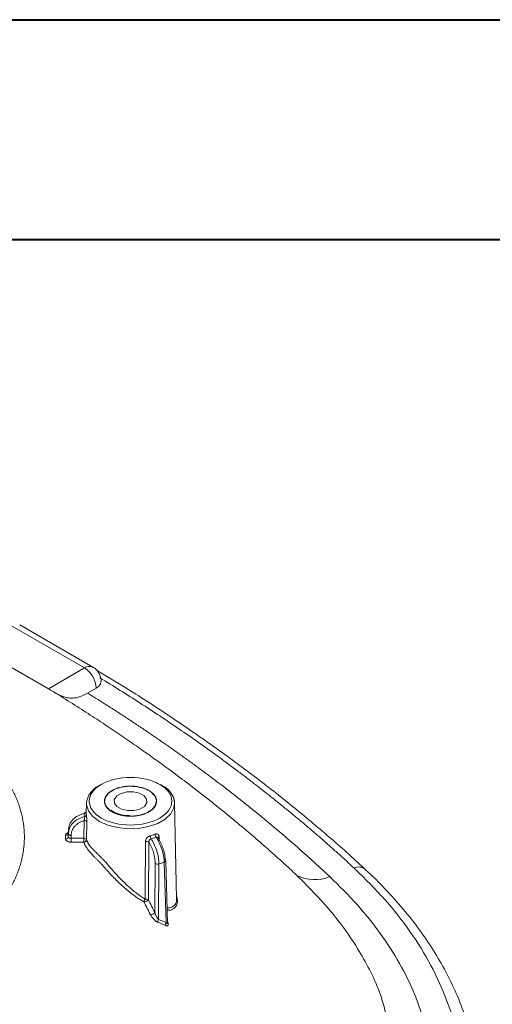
# Model space of a CAD drawing. Header units: millimetres. Extents: x 0 to 420, y 0 to 297.
# Tile 106 of 106: x 363 to 384, y 252 to 297. Entities that reach past the tile are written whole.
import ezdxf

# ---------------------------------------------------------------- set-up
doc = ezdxf.new("R2010")
doc.units = ezdxf.units.MM

msp = doc.modelspace()

# ---------------------------------------------------------------- linework, layer by layer
at = {"color": 7, "linetype": 'Continuous', "lineweight": 40}
for p, q in [((0.07884357, 297.21478016), (420.07884357, 297.21478016)), ((9.54138493, 287.21478016), (410.07884357, 287.21478016))]:
    msp.add_line(p, q, dxfattribs=at)
at = {"color": 7, "linetype": 'Continuous', "lineweight": 15}
for p, q in [((366.34381306, 267.76050441), (363.0204109, 269.67906363)), ((362.64544093, 269.64193347), (365.96884308, 267.72337425)), ((364.33031059, 266.77746957), (362.67880082, 267.73086587)), ((365.96884308, 267.72337425), (364.33031059, 266.77746957)), ((366.10742851, 266.5786683), (366.49917293, 266.80481754)), ((369.15784881, 262.52786865), (369.47053628, 262.38056356)), ((369.4958402, 262.37971297), (369.45123566, 262.41368678)), ((366.05281936, 261.57754641), (366.04356286, 261.14480955)), ((366.04715588, 261.2012693), (366.04715588, 261.14476088)), ((370.14991714, 257.2217776), (370.05680158, 261.57754641)), ((365.93345949, 259.97509013), (365.94764453, 260.78081265)), ((366.07066855, 260.72139213), (366.05633072, 259.91613494)), ((365.22695186, 260.21429895), (365.2297678, 260.34447069)), ((365.10197065, 259.94695648), (365.10197329, 260.11401671)), ((365.22695186, 260.21429895), (365.2269545, 260.04724176)), ((365.2269545, 260.04724176), (365.2297678, 260.18066319)), ((365.35474901, 260.10851308), (365.35193571, 259.97509165)), ((365.35193571, 259.97509165), (365.93345949, 259.97509013)), ((368.88957622, 259.80027452), (368.86459894, 257.17727093)), ((369.73518688, 256.11623599), (369.65265018, 258.95548752)), ((369.15648958, 256.59520494), (369.17373291, 258.83565946)), ((369.32501902, 256.28294873), (369.34445662, 258.80924983)), ((369.59019382, 258.89115358), (369.67019117, 256.13930047)), ((369.32501902, 256.28294873), (369.67019117, 256.13930047)), ((369.6456538, 256.01215869), (369.30060546, 256.15639241)), ((369.73373808, 256.1660648), (369.73821092, 256.16583006))]:
    msp.add_line(p, q, dxfattribs=at)
at = {"color": 8, "linetype": 'Continuous', "lineweight": 15}
for p, q in [((366.04715588, 261.14476088), (366.04715851, 261.05959528)), ((369.35483265, 260.03734984), (369.35877338, 259.88862162))]:
    msp.add_line(p, q, dxfattribs=at)
at = {"color": 7, "linetype": 'Continuous', "lineweight": 15, "flags": 128}
for points in [[(366.71298323, 267.11126507), (366.68932765, 266.99070605), (366.5797577, 266.85981136), (366.49920717, 266.80483731), (366.49917293, 266.80481754), (366.49917293, 266.80481754)], [(367.06440431, 262.03653544), (367.31253071, 262.19496126), (367.63330774, 262.30136771), (367.99534917, 262.34534573), (368.3632095, 262.32258269), (368.70088214, 262.23531247), (368.97531081, 262.09207671), (369.15963479, 261.90689151), (369.23581258, 261.69789096), (369.1963842, 261.48553124), (369.04520873, 261.29059545), (368.79709023, 261.13217115), (368.47630793, 261.02576166), (368.11426914, 260.9817882), (367.74640617, 261.00454668), (367.40873353, 261.0918169), (367.13430749, 261.23505722), (366.94998089, 261.42023786), (366.87380309, 261.62923841), (366.9132341, 261.8416027), (367.06440431, 262.03653544)], [(367.4266433, 261.90011993), (367.63127415, 262.02088766), (367.90038442, 262.08725464), (368.19299682, 262.08911747), (368.4645753, 262.02619483), (368.67377382, 261.908067), (368.78873988, 261.75271447), (368.79196675, 261.58378989), (368.68296973, 261.42701096), (368.47833888, 261.30624323), (368.20923652, 261.23987777), (367.91661622, 261.23801342), (367.64503774, 261.30093606), (367.43583922, 261.4190639), (367.32088105, 261.57441794), (367.31764628, 261.74334101), (367.4266433, 261.90011993)], [(365.2297678, 260.18066319), (365.23217807, 260.16690566), (365.23929562, 260.15360585), (365.25084649, 260.14127469), (365.26639078, 260.1303912), (365.28532788, 260.121369), (365.30693341, 260.11455938), (365.33037233, 260.11021933), (365.35474901, 260.10851308)], [(365.35193571, 259.97509165), (365.35193571, 259.95383545), (365.35193307, 259.93073175), (365.35193571, 259.90665203), (365.35193307, 259.88250271), (365.35193307, 259.85918565), (365.35193307, 259.83757834), (365.35193307, 259.81849595), (365.35193307, 259.80265625)], [(365.93345949, 259.97509013), (365.93345949, 259.95383393), (365.93345685, 259.93073023), (365.93345949, 259.90665051), (365.93346212, 259.88250423), (365.93345949, 259.85918869), (365.93346212, 259.83757986), (365.93346212, 259.81849747), (365.93346212, 259.80265777)]]:
    msp.add_lwpolyline(points, dxfattribs=at)
at = {"color": 8, "linetype": 'Continuous', "lineweight": 15, "flags": 128}
msp.add_lwpolyline([(370.05680158, 261.57754641), (370.02415358, 261.35494035), (369.88056453, 261.08892196), (369.63086026, 260.85047043), (369.28956562, 260.65344522), (368.87651597, 260.50929706), (368.4157034, 260.42640183), (367.93392277, 260.40957704), (367.45916486, 260.45980505), (367.01902533, 260.57416008), (366.63907939, 260.74599829), (366.341412, 260.96533793), (366.14332182, 261.21942508), (366.05631755, 261.49349546), (366.05281936, 261.57754641)], dxfattribs=at)
at = {"color": 8, "linetype": 'Continuous', "lineweight": 15}
for centre, radius, start, end in [((366.18860078, 267.41651991), 0.3774295, 65.787723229, 125.608833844), ((365.94281234, 261.21419105), 0.10664268, 277.397474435, 342.205515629), ((369.57694696, 258.96649759), 0.07649966, 279.971730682, 351.725072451), ((378.41064497, 258.18497879), 0.48822292, 51.432901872, 114.775952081)]:
    msp.add_arc(centre, radius, start, end, dxfattribs=at)
at = {"color": 7, "linetype": 'Continuous', "lineweight": 15}
for centre, radius, start, end in [((365.34775121, 266.75241445), 1.15261357, 2.605826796, 57.394255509), ((367.0622059, 261.45203817), 1.01715953, 116.563675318, 172.912157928), ((369.29446973, 261.54821362), 0.76289597, 2.203523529, 38.149496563), ((365.96231656, 260.65412507), 0.12753435, 31.832829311, 96.606148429), ((365.93449916, 261.0706564), 0.11320105, 281.228945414, 354.392557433), ((365.11214143, 260.06230607), 0.11579712, 264.961060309, 352.525076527), ((365.1121485, 260.22935521), 0.11578646, 264.958394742, 352.528403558), ((368.78070008, 259.65720268), 0.17978756, 52.72925305, 103.436818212), ((369.25862598, 260.09926609), 0.30636252, 181.490525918, 209.628149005), ((369.41758625, 260.17449659), 0.25299064, 182.801068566, 217.008308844), ((369.38100968, 259.97011414), 0.07215176, 111.272576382, 166.859983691), ((369.60336409, 258.95261805), 0.04936955, 3.332028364, 48.710018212), ((369.28415542, 258.98445805), 0.18529477, 233.421117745, 288.991862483), ((376.42406178, 259.86536433), 1.77255376, 242.793184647, 292.786788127), ((368.93849241, 256.77941546), 0.28540547, 274.587728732, 319.801742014), ((369.46274896, 256.19074677), 0.16574299, 146.200058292, 191.962701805), ((369.80679232, 256.04699887), 0.16486194, 145.953045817, 192.200271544)]:
    msp.add_arc(centre, radius, start, end, dxfattribs=at)
for points, knots in [([(366.71708135, 267.11104648), (366.71760921, 267.11950717), (366.72269709, 267.2010579), (366.68600931, 267.36434615), (366.57164539, 267.57385669), (366.44478586, 267.71532479), (366.35238787, 267.75105665), (366.34105112, 267.75544076)], [0, 0, 0, 0, 0.0324970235, 0.3132319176, 0.6209483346, 0.9534923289, 1, 1, 1, 1]), ([(378.71019759, 258.56275573), (378.59970671, 258.66806441), (377.9823582, 259.25645836), (376.78338284, 260.30006613), (375.11170921, 261.69069451), (373.36073902, 263.04767054), (371.54139581, 264.37331269), (369.64959848, 265.66351796), (367.9664549, 266.75342803), (366.88808009, 267.39804622), (366.48716042, 267.63770327)], [0, 0, 0, 0, 0.0320127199, 0.1788654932, 0.3257226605, 0.4725793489, 0.6194312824, 0.7662744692, 0.9131051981, 1, 1, 1, 1]), ([(378.2060462, 258.62825998), (378.08658008, 258.73879693), (377.8476845, 258.95983693), (377.48416542, 259.28945491), (377.11693594, 259.61757772), (376.74561998, 259.94407052), (376.37031828, 260.26896941), (375.99100385, 260.59226473), (375.60768393, 260.91395906), (375.22035658, 261.2340517), (374.82902233, 261.55254285), (374.43368104, 261.86943244), (374.03433273, 262.18472049), (373.6309775, 262.49840696), (373.22361496, 262.81049201), (372.67523498, 263.22438546), (371.98024903, 263.73737479), (371.13124849, 264.34579802), (370.26739422, 264.94690515), (369.38877965, 265.54074559), (368.49506015, 266.12713151), (367.58752194, 266.70676464), (366.97028739, 267.08681102), (366.66158882, 267.27688426)], [0, 0, 0, 0, 0.03573752, 0.0714640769, 0.1071815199, 0.1428916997, 0.1785964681, 0.2142976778, 0.2499971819, 0.2856968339, 0.3213984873, 0.3571039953, 0.3928152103, 0.4285339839, 0.4642621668, 0.5000016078, 0.5714652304, 0.6428923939, 0.7142979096, 0.7856966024, 0.8571033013, 0.9285328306, 1, 1, 1, 1]), ([(375.61364187, 258.28892087), (375.49642243, 258.39822484), (375.22575727, 258.65061282), (374.76058555, 259.07460788), (374.1837743, 259.58876617), (373.49674317, 260.1843832), (372.4923625, 261.02826683), (371.19594648, 262.06788983), (369.93016649, 263.02237372), (368.97079781, 263.71678103), (368.31426102, 264.18116557), (367.62232005, 264.65882421), (366.89264748, 265.15003929), (366.12211438, 265.65513865), (365.30831399, 266.17558484), (364.74368681, 266.52377139), (364.45532656, 266.70159343)], [0, 0, 0, 0, 0.0363314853, 0.0838910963, 0.1418426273, 0.2094576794, 0.2861306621, 0.4312142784, 0.5714388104, 0.62577811, 0.6822222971, 0.7408530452, 0.8017796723, 0.8651424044, 0.9311269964, 1, 1, 1, 1]), ([(364.45532692, 266.70159369), (364.4925577, 266.67906991), (364.53056651, 266.65625657), (364.60829433, 266.61070166), (364.6484503, 266.58773255), (364.7670793, 266.52280096), (364.84590174, 266.48377603), (364.99577979, 266.42174922), (365.06859408, 266.39789577), (365.20843095, 266.36536825), (365.27535408, 266.35649894), (365.40716882, 266.35137474), (365.47237233, 266.35523887), (365.60022925, 266.37388531), (365.66317271, 266.38859451), (365.85200647, 266.44680454), (365.97906805, 266.50456587), (366.10742735, 266.57866484)], [0, 0, 0, 0, 0.0625, 0.0625, 0.125, 0.125, 0.25, 0.25, 0.375, 0.375, 0.5, 0.5, 0.625, 0.625, 0.75, 0.75, 1, 1, 1, 1]), ([(366.10742735, 266.57866484), (366.26557393, 266.48033447), (366.58192398, 266.28363838), (367.05148237, 265.98584338), (367.51749898, 265.68597686), (367.97961211, 265.38384405), (368.43791872, 265.07949718), (368.89239282, 264.77292226), (369.34304137, 264.46412303), (369.7898625, 264.15309851), (370.23285671, 263.83984896), (370.67202385, 263.5243743), (371.107364, 263.20667465), (371.53887694, 262.88674959), (372.08663865, 262.47415584), (372.7454839, 261.96654576), (373.50863125, 261.36098548), (374.25770949, 260.74864823), (374.99281661, 260.12956994), (375.71357984, 259.50361788), (376.42139504, 258.87128858), (376.88071187, 258.44465969), (377.11057826, 258.23115207)], [0, 0, 0, 0, 0.0383122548, 0.0766382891, 0.1149804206, 0.1533409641, 0.1917222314, 0.23012653, 0.2685561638, 0.3070134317, 0.345500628, 0.3840200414, 0.422573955, 0.4611646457, 0.499794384, 0.5710025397, 0.6422705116, 0.7136124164, 0.7850423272, 0.8565742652, 0.9282221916, 1, 1, 1, 1]), ([(361.27534144, 263.98982888), (361.32047461, 263.94736828), (361.40975173, 263.86337773), (361.53687252, 263.73686205), (361.65744163, 263.61172307), (361.7714422, 263.48776015), (361.87931849, 263.36494216), (361.98138554, 263.24319578), (362.07798404, 263.12246082), (362.16943403, 263.00267589), (362.25605692, 262.88379869), (362.33805338, 262.76578291), (362.41556968, 262.64859458), (362.48875296, 262.53220929), (362.55774541, 262.41660278), (362.62268717, 262.30175145), (362.68371574, 262.18763228), (362.74096568, 262.07422274), (362.79456998, 261.96150224), (362.8446519, 261.84945344), (362.89129713, 261.73805875), (362.93459163, 261.62730485), (362.97461895, 261.51717906), (363.0114616, 261.40766904), (363.04520067, 261.29876277), (363.07591612, 261.19044855), (363.10368609, 261.08271495), (363.12858933, 260.97555161), (363.15069526, 260.86894949), (363.17004707, 260.76290003), (363.18669071, 260.65739659), (363.20067079, 260.5524328), (363.2120318, 260.44800246), (363.22081775, 260.34409955), (363.22707235, 260.24071829), (363.23083887, 260.13785274), (363.23263231, 259.99893615), (363.22854115, 259.82299461), (363.21303314, 259.60915374), (363.18655211, 259.39302985), (363.14869752, 259.17457091), (363.09908999, 258.95370866), (363.03719318, 258.73036057), (362.96228844, 258.50443775), (362.87366235, 258.27583567), (362.7705763, 258.04443254), (362.65219733, 257.81006708), (362.51733742, 257.57258045), (362.36478975, 257.33177149), (362.19324235, 257.08740569), (362.00129675, 256.83903002), (361.78581857, 256.58641868), (361.54535086, 256.32851327), (361.36664467, 256.15817123), (361.27534368, 256.07114348)], [0, 0, 0, 0, 0.0179165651, 0.0354404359, 0.0525980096, 0.0694146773, 0.0859147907, 0.1021216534, 0.118057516, 0.1337435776, 0.1491994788, 0.164439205, 0.1794736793, 0.1943134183, 0.2089685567, 0.2234488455, 0.2377636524, 0.2519219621, 0.2659323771, 0.279802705, 0.2935394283, 0.3071486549, 0.3206362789, 0.3340079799, 0.3472692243, 0.3604252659, 0.3734811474, 0.3864417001, 0.3993113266, 0.4120938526, 0.4247929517, 0.4374121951, 0.4499550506, 0.4624248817, 0.4748249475, 0.4871584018, 0.4994282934, 0.524787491, 0.5504336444, 0.5763949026, 0.6027013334, 0.6293850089, 0.6564831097, 0.6840394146, 0.71210173, 0.7407217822, 0.769959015, 0.7998879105, 0.830591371, 0.8621593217, 0.894700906, 0.9283852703, 0.9634120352, 1, 1, 1, 1]), ([(366.72745313, 260.89730128), (366.37542677, 261.10052177), (366.17764486, 261.37616959), (366.17764486, 261.95096394), (366.37542677, 262.22661176), (367.07947949, 262.63305274), (367.55696725, 262.7472298), (368.55264815, 262.7472298), (369.03013592, 262.63305274), (369.38216228, 262.42983225)], [0, 0, 0, 0, 0.25, 0.25, 0.5, 0.5, 0.75, 0.75, 1, 1, 1, 1]), ([(369.38216228, 262.42983225), (370.11474919, 262.00691882), (370.11474919, 261.3202147), (368.64957536, 260.47438785), (367.46004004, 260.47438785), (366.72745313, 260.89730128)], [0, 0, 0, 0, 0.5, 0.5, 1, 1, 1, 1]), ([(367.2151184, 261.17882445), (367.19773587, 261.18921954), (367.16310505, 261.20992946), (367.11565932, 261.2432018), (367.07188644, 261.27788538), (367.03208022, 261.31414535), (366.99616495, 261.35194168), (366.9406258, 261.42017032), (366.88335651, 261.52351109), (366.85928325, 261.66350891), (366.8833567, 261.80359578), (366.95567997, 261.93421805), (367.06648739, 262.05128629), (367.21020037, 262.15107623), (367.38310858, 262.23408257), (367.58581223, 262.2980397), (367.81215326, 262.33981807), (368.05472938, 262.35373214), (368.29732841, 262.33982886), (368.5001335, 262.30244429), (368.66081633, 262.2552095), (368.78523096, 262.20709597), (368.85797294, 262.16795961), (368.89449701, 262.14830908)], [0, 0, 0, 0, 0.0201451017, 0.0401346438, 0.0600479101, 0.0799650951, 0.0999663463, 0.120130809, 0.1850761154, 0.250093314, 0.3150386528, 0.3800558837, 0.4400067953, 0.500028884, 0.5599798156, 0.620001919, 0.6849472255, 0.749964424, 0.8149097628, 0.8799269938, 0.9200427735, 0.9598531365, 1, 1, 1, 1]), ([(368.89449701, 262.14830908), (368.91187953, 262.13791398), (368.94651036, 262.11720406), (368.99395609, 262.08393172), (369.03772897, 262.04924814), (369.07753519, 262.01298817), (369.11345045, 261.97519184), (369.1689896, 261.9069632), (369.22625889, 261.80362243), (369.25033216, 261.66362461), (369.2262587, 261.52353775), (369.15393544, 261.39291547), (369.04312801, 261.27584724), (368.89941504, 261.17605729), (368.72650683, 261.09305095), (368.52380318, 261.02909382), (368.29746215, 260.98731545), (368.05488603, 260.97340138), (367.812287, 260.98730466), (367.6094819, 261.02468923), (367.44879908, 261.07192402), (367.32438445, 261.12003755), (367.25164246, 261.15917391), (367.2151184, 261.17882445)], [0, 0, 0, 0, 0.0201451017, 0.0401346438, 0.0600479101, 0.0799650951, 0.0999663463, 0.120130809, 0.1850761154, 0.250093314, 0.3150386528, 0.3800558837, 0.4400067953, 0.500028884, 0.5599798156, 0.620001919, 0.6849472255, 0.749964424, 0.8149097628, 0.8799269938, 0.9200427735, 0.9598531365, 1, 1, 1, 1]), ([(369.87572028, 262.05414447), (369.8617812, 262.07794093), (369.78612324, 262.20710235), (369.62625478, 262.30216472), (369.4958402, 262.37971297)], [0, 0, 0, 0, 0.1842381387, 1, 1, 1, 1]), ([(370.05679894, 261.57763917), (370.04567856, 261.6783357), (370.02721234, 261.84554973), (369.91883331, 261.99478063), (369.87572028, 262.05414447)], [0, 0, 0, 0, 0.602201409, 1, 1, 1, 1]), ([(366.04473507, 261.18307748), (366.04235042, 261.17948498), (366.037682, 261.17245195), (366.01869585, 261.1553158), (365.99314673, 261.13998177), (365.97254969, 261.13403248), (365.96255135, 261.13114454)], [0, 0, 0, 0, 0.268608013, 0.5258522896, 0.7698364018, 1, 1, 1, 1]), ([(368.0548052, 261.000967), (367.94435688, 261.00619834), (367.79000252, 261.01350927), (367.58069511, 261.05954671), (367.42172088, 261.11108594), (367.27193211, 261.18200402), (367.20183056, 261.23664675), (367.17071447, 261.26090112)], [0, 0, 0, 0, 0.3138638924, 0.4386328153, 0.6400385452, 0.8402232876, 1, 1, 1, 1]), ([(365.22977058, 260.34447194), (365.23164536, 260.43133806), (365.25033299, 260.51568373), (365.3210807, 260.67924037), (365.3718124, 260.75501105), (365.56728466, 260.96051862), (365.75175465, 261.06138627), (365.95654447, 261.10843678)], [0, 0, 0, 0, 0.25, 0.25, 0.5, 0.5, 1, 1, 1, 1]), ([(365.95654446, 260.95962498), (365.75175569, 260.91163705), (365.56728427, 260.80875182), (365.37181262, 260.59918829), (365.32108061, 260.52192888), (365.25033308, 260.35518172), (365.23164536, 260.26920132), (365.22977058, 260.18066463)], [0, 0, 0, 0, 0.5, 0.5, 0.75, 0.75, 1, 1, 1, 1]), ([(365.94764698, 260.78081063), (365.9266167, 260.77446002), (365.88461775, 260.7617774), (365.82408167, 260.73771211), (365.76566846, 260.71003138), (365.69154276, 260.66825746), (365.6063787, 260.60778652), (365.51940495, 260.5232519), (365.44875323, 260.42887889), (365.39700462, 260.32661661), (365.3628854, 260.21904956), (365.35746376, 260.14537226), (365.35475154, 260.10851466)], [0, 0, 0, 0, 0.06265553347, 0.1251275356, 0.18779111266, 0.25101796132, 0.37611199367, 0.50080855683, 0.6255046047, 0.75045934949, 0.87516548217, 1, 1, 1, 1]), ([(365.94764698, 260.78081064), (365.94998526, 260.7879955), (365.95461816, 260.80223106), (365.95919239, 260.82617279), (365.96211085, 260.85083533), (365.96364579, 260.88344136), (365.96150589, 260.92521854), (365.95824572, 260.94782711), (365.95654446, 260.95962498)], [0, 0, 0, 0, 0.1298327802, 0.2572411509, 0.3814946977, 0.501695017, 0.7399685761, 1, 1, 1, 1]), ([(365.95654447, 261.10843678), (365.95725585, 261.11235004), (365.95867041, 261.1201315), (365.96048904, 261.127424), (365.96196561, 261.13121453), (365.96291826, 261.13144283), (365.96312904, 261.12888829), (365.96271476, 261.12501614), (365.9621319, 261.12189944), (365.96183774, 261.1203265)], [0, 0, 0, 0, 0.1703694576, 0.3387766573, 0.5024879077, 0.6591722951, 0.8071799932, 0.9026875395, 1, 1, 1, 1]), ([(366.04715737, 261.05959423), (366.04783818, 261.05324471), (366.04920068, 261.04053749), (366.05173039, 261.01690871), (366.05495711, 260.98635368), (366.05893929, 260.94780016), (366.06320436, 260.90170641), (366.06686319, 260.85430082), (366.06946112, 260.80755681), (366.07096858, 260.76215966), (366.07076836, 260.73501239), (366.07066788, 260.72138848)], [0, 0, 0, 0, 0.0828008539, 0.1657082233, 0.2504849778, 0.3752828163, 0.4995795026, 0.6224133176, 0.7486337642, 0.8738514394, 1, 1, 1, 1]), ([(365.35193414, 259.80265508), (365.34101481, 259.80289235), (365.3192279, 259.80336575), (365.28700993, 259.80726573), (365.25077836, 259.81442309), (365.21202016, 259.82626678), (365.17411518, 259.84423902), (365.14290861, 259.86612845), (365.11998661, 259.89130906), (365.10476344, 259.91857342), (365.10289957, 259.9375256), (365.10197222, 259.94695503)], [0, 0, 0, 0, 0.0835053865, 0.1666149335, 0.2507876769, 0.3760711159, 0.4998927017, 0.6238743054, 0.7492165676, 0.8752256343, 1, 1, 1, 1]), ([(365.22695318, 260.04724131), (365.22741588, 260.04241128), (365.22834119, 260.03275232), (365.23576777, 260.01892993), (365.24731526, 260.00625336), (365.26297694, 259.9952138), (365.28203398, 259.98621067), (365.30378559, 259.97966408), (365.32738831, 259.97557364), (365.34375157, 259.97525211), (365.35193414, 259.97509133)], [0, 0, 0, 0, 0.1250334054, 0.2500381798, 0.3750238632, 0.5, 0.6249761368, 0.7499618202, 0.8749665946, 1, 1, 1, 1]), ([(365.93345907, 259.97509133), (365.96008465, 259.97477214), (365.99018469, 259.96899618), (366.03648693, 259.94678062), (366.05145526, 259.93093304), (366.05633175, 259.91613773)], [0, 0, 0, 0, 0.5, 0.5, 1, 1, 1, 1]), ([(366.05633175, 259.91613773), (366.05579607, 259.90980931), (366.0547149, 259.8970366), (366.04764904, 259.87771377), (366.03628659, 259.8585999), (366.01729453, 259.83748931), (365.98392442, 259.81388815), (365.95209244, 259.80680268), (365.93345907, 259.80265508)], [0, 0, 0, 0, 0.11909076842, 0.24036203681, 0.36696940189, 0.50131335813, 0.70808562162, 1, 1, 1, 1]), ([(366.01413745, 259.62574994), (366.00580183, 259.64024631), (365.98914688, 259.66921072), (365.96774826, 259.71328263), (365.94877982, 259.75772415), (365.93856935, 259.78766826), (365.93345907, 259.80265508)], [0, 0, 0, 0, 0.2502435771, 0.49999820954, 0.749752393, 1, 1, 1, 1]), ([(366.05633175, 259.91613773), (366.06330683, 259.89614184), (366.07580409, 259.8603152), (366.09733492, 259.81347648), (366.11512936, 259.77929133), (366.12754463, 259.75748653), (366.151707, 259.71696689), (366.1915149, 259.65782643), (366.25948316, 259.57206193), (366.33455008, 259.48734122), (366.42182117, 259.39649737), (366.51492656, 259.30393613), (366.58284133, 259.23749714), (366.61598754, 259.20507119)], [0, 0, 0, 0, 0.08586327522, 0.15384128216, 0.20393201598, 0.23613399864, 0.25044627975, 0.38431614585, 0.4989774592, 0.6290456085, 0.74910207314, 0.87754774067, 1, 1, 1, 1]), ([(368.73892367, 259.83206626), (368.73931353, 259.84097988), (368.74008806, 259.85868864), (368.74551358, 259.88570524), (368.75546814, 259.91711917), (368.77220846, 259.95235586), (368.79828035, 259.9898491), (368.83065838, 260.02390913), (368.8685651, 260.05302452), (368.90973558, 260.07698709), (368.93823151, 260.08655218), (368.95236547, 260.09129646)], [0, 0, 0, 0, 0.08440537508, 0.16768878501, 0.25094635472, 0.37683107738, 0.50000135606, 0.62458296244, 0.74970327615, 0.87585290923, 1, 1, 1, 1]), ([(368.99231836, 259.94780997), (368.98578472, 259.94590163), (368.97279269, 259.94210694), (368.95416376, 259.93259053), (368.93724733, 259.92094441), (368.92268527, 259.90755941), (368.90428776, 259.88512619), (368.88755206, 259.84846709), (368.8888903, 259.81661705), (368.88957701, 259.80027355)], [0, 0, 0, 0, 0.1059824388, 0.2107442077, 0.3125847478, 0.4100540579, 0.5021258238, 0.7445212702, 1, 1, 1, 1]), ([(369.1737303, 258.83565967), (369.17363082, 258.85444962), (369.1734324, 258.89192815), (369.16990246, 258.95091812), (369.1639923, 259.01159043), (369.1527232, 259.09448735), (369.13257446, 259.20102473), (369.09904501, 259.32999305), (369.05708243, 259.45765624), (369.00730771, 259.58058962), (368.9515116, 259.69738455), (368.91019344, 259.76602444), (368.889577, 259.80027355)], [0, 0, 0, 0, 0.0625697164, 0.1248018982, 0.1870634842, 0.2497208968, 0.3744280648, 0.4993724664, 0.6238215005, 0.7491638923, 0.8748408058, 1, 1, 1, 1]), ([(369.34445747, 258.80925095), (369.34477313, 258.89830728), (369.33665551, 258.99322181), (369.30367479, 259.19454134), (369.27942556, 259.29679162), (369.18473189, 259.60306686), (369.0940096, 259.79767205), (368.99231836, 259.94780997)], [0, 0, 0, 0, 0.25, 0.25, 0.5, 0.5, 1, 1, 1, 1]), ([(369.16490027, 260.16213371), (369.17362325, 260.16518696), (369.19108043, 260.17129739), (369.21664271, 260.17575756), (369.24498389, 260.17676701), (369.27471835, 260.17192647), (369.30277195, 260.15814789), (369.3252174, 260.13684375), (369.34133816, 260.10881641), (369.35205198, 260.0756392), (369.35390275, 260.05014231), (369.35483156, 260.03734665)], [0, 0, 0, 0, 0.0828008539, 0.1657082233, 0.2504849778, 0.3752828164, 0.4995795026, 0.6224133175, 0.7486337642, 0.8738514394, 1, 1, 1, 1]), ([(369.21556028, 260.0222159), (369.31865833, 259.87254827), (369.41240676, 259.67894988), (369.51318504, 259.37470323), (369.53966766, 259.27319707), (369.57743456, 259.07347285), (369.58800462, 258.97937566), (369.59019506, 258.8911546)], [0, 0, 0, 0, 0.5, 0.5, 0.75, 0.75, 1, 1, 1, 1]), ([(369.32719913, 259.94613178), (369.32558362, 259.95403383), (369.32238277, 259.96969037), (369.31452614, 259.99042404), (369.30695562, 260.00133374), (369.3032178, 260.00672022)], [0, 0, 0, 0, 0.34032619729, 0.6742976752, 1, 1, 1, 1]), ([(369.32719913, 259.94613178), (369.3378304, 259.92938329), (369.35906181, 259.89593538), (369.38976993, 259.84204537), (369.41948274, 259.78566734), (369.45730952, 259.70759843), (369.5009974, 259.60565581), (369.54603018, 259.47918476), (369.58308185, 259.35121535), (369.61082625, 259.22495145), (369.62985296, 259.10229353), (369.63391114, 259.02725291), (369.63594127, 258.9897133)], [0, 0, 0, 0, 0.0626555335, 0.1251275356, 0.1877911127, 0.2510179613, 0.3761119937, 0.5008085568, 0.6255046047, 0.7504593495, 0.8751654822, 1, 1, 1, 1]), ([(366.93665974, 258.57752153), (366.91909256, 258.59824846), (366.88438457, 258.63919923), (366.8314077, 258.69886526), (366.77890017, 258.75636029), (366.72692625, 258.8117589), (366.67569018, 258.8652241), (366.62533797, 258.91689894), (366.57601019, 258.96693396), (366.52782903, 259.01547964), (366.4809041, 259.06268723), (366.43532738, 259.10870984), (366.36379439, 259.18162036), (366.27081615, 259.2791271), (366.16744685, 259.39762987), (366.09539156, 259.49349053), (366.05191757, 259.55946863), (366.03029551, 259.59743861), (366.01953091, 259.61629979), (366.01413745, 259.62574994)], [0, 0, 0, 0, 0.0496074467, 0.0980108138, 0.1453484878, 0.1917557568, 0.2373645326, 0.2823030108, 0.3266953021, 0.3706610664, 0.4143151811, 0.4577674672, 0.5011224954, 0.6252841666, 0.7508478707, 0.8751061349, 0.9374100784, 0.9686401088, 1, 1, 1, 1]), ([(366.61598754, 259.20507119), (366.633423, 259.18794956), (366.66811997, 259.15387714), (366.72095452, 259.10144815), (366.77371447, 259.04835171), (366.82629715, 258.99441058), (366.88323346, 258.93461639), (366.94434373, 258.86834367), (367.00892885, 258.79555094), (367.07147964, 258.72125302), (367.18544043, 258.58143501), (367.37432099, 258.36439409), (367.63414155, 258.09152751), (367.86987802, 257.86686496), (368.04844836, 257.70937193), (368.20449862, 257.57844851), (368.37053187, 257.44828283), (368.55090787, 257.31740154), (368.66348999, 257.24405666), (368.71643415, 257.20956466)], [0, 0, 0, 0, 0.0251993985, 0.0501473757, 0.0749012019, 0.0995194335, 0.1240615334, 0.1552734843, 0.1867719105, 0.2181024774, 0.2493859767, 0.3625068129, 0.4999821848, 0.6251423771, 0.695679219, 0.7496041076, 0.8424322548, 0.9259003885, 1, 1, 1, 1]), ([(368.66917327, 257.07573225), (368.63983139, 257.09324191), (368.58114893, 257.12826046), (368.49260357, 257.18440862), (368.40374221, 257.24313921), (368.3145304, 257.30468714), (368.18107544, 257.40046164), (368.00407191, 257.53592866), (367.78338192, 257.71981197), (367.56549878, 257.91613921), (367.35031709, 258.12540199), (367.17539203, 258.30822895), (367.05262379, 258.4443736), (366.98446217, 258.52149854), (366.95090112, 258.56083107), (366.93665974, 258.57752153)], [0, 0, 0, 0, 0.0500562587, 0.100110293, 0.1502124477, 0.2004116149, 0.2507550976, 0.3753910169, 0.499024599, 0.6253273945, 0.7492554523, 0.8745070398, 0.9371758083, 0.9733410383, 1, 1, 1, 1]), ([(383.65578782, 250.39850251), (383.646107, 250.45584891), (383.57349635, 250.88597404), (383.33470946, 251.68586475), (382.94456281, 252.75724807), (382.46019714, 253.78279992), (381.90822591, 254.75757411), (381.27010627, 255.71315809), (380.55094375, 256.64782447), (379.74371956, 257.55529051), (379.12794111, 258.19412635), (378.75992728, 258.52065059), (378.71177282, 258.56337615)], [0, 0, 0, 0, 0.0195725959, 0.1468037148, 0.2761049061, 0.393269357, 0.5106963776, 0.6283480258, 0.7461837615, 0.8641578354, 0.9822251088, 1, 1, 1, 1]), ([(368.66917327, 257.07573225), (368.66862792, 257.08198745), (368.66761089, 257.09365263), (368.66982817, 257.11194176), (368.67320373, 257.12811254), (368.67813585, 257.14450468), (368.68491871, 257.16127122), (368.69421204, 257.17846774), (368.70437065, 257.19481633), (368.71230001, 257.20451044), (368.71643415, 257.20956466)], [0, 0, 0, 0, 0.1566377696, 0.2921099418, 0.4062350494, 0.4999804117, 0.6340283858, 0.7563204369, 0.8729525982, 1, 1, 1, 1]), ([(368.86459886, 257.17727066), (368.86297999, 257.17472344), (368.85913104, 257.1686673), (368.84892688, 257.15706266), (368.83117021, 257.1408724), (368.80660948, 257.12345348), (368.76691861, 257.10111977), (368.71403424, 257.07897584), (368.68351892, 257.07676948), (368.66917327, 257.07573225)], [0, 0, 0, 0, 0.0608367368, 0.144642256, 0.2514483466, 0.3949436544, 0.5024763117, 0.7661076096, 1, 1, 1, 1]), ([(368.71643415, 257.20956466), (368.74144603, 257.21412067), (368.77265961, 257.21423596), (368.82834762, 257.20209819), (368.85139671, 257.19015581), (368.86459886, 257.17727066)], [0, 0, 0, 0, 0.5, 0.5, 1, 1, 1, 1]), ([(368.86459886, 257.17727066), (368.91311361, 257.0811406), (369.01074273, 256.88769236), (369.10770945, 256.69310125), (369.15649058, 256.59520813)], [0, 0, 0, 0, 0.49692913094, 1, 1, 1, 1]), ([(369.71482732, 256.81660704), (369.71612995, 256.81638238), (369.80173409, 256.80161856), (369.94148645, 256.83717184), (370.09382957, 256.95009933), (370.16061923, 257.09536571), (370.1442915, 257.21231257), (370.14125596, 257.23405457)], [0, 0, 0, 0, 0.00464664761, 0.30535946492, 0.62677523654, 0.93061250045, 1, 1, 1, 1]), ([(370.1466929, 257.37276908), (370.1650784, 257.29210744), (370.20923328, 257.09838919), (370.1456188, 256.87944319), (369.97914623, 256.74071033), (369.82321662, 256.69174343), (369.72152067, 256.70551016), (369.71804365, 256.70598084)], [0, 0, 0, 0, 0.18971782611, 0.45562927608, 0.72273975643, 0.99052038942, 1, 1, 1, 1]), ([(368.96132091, 256.49492066), (368.9124955, 256.59260492), (368.81544362, 256.78677513), (368.71772904, 256.97981031), (368.66917327, 257.07573225)], [0, 0, 0, 0, 0.5030857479, 1, 1, 1, 1]), ([(369.30060907, 256.15639508), (369.29079977, 256.16076346), (369.27121264, 256.16948619), (369.24088417, 256.18696537), (369.21010146, 256.20756033), (369.17879113, 256.2315641), (369.14698386, 256.25888141), (369.11052706, 256.29337539), (369.0707227, 256.33537032), (369.02907116, 256.38640146), (368.9911096, 256.43977781), (368.971034, 256.47694044), (368.96132091, 256.49492066)], [0, 0, 0, 0, 0.0812261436, 0.1621917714, 0.2437806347, 0.3268490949, 0.4122012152, 0.500570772, 0.6267294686, 0.7494066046, 0.8787565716, 1, 1, 1, 1]), ([(369.15649058, 256.59520813), (369.15954144, 256.58623491), (369.16614431, 256.56681452), (369.17824472, 256.5362513), (369.19298229, 256.50223404), (369.21161294, 256.46273456), (369.23523649, 256.41728479), (369.25856026, 256.37724755), (369.28158751, 256.34037475), (369.3022668, 256.31051159), (369.31786202, 256.29161888), (369.3250182, 256.28294957)], [0, 0, 0, 0, 0.07161733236, 0.1549985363, 0.25037931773, 0.35833557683, 0.49996800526, 0.66647434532, 0.75018121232, 0.885365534, 1, 1, 1, 1]), ([(369.73821253, 256.16583239), (369.74343332, 256.15533042), (369.75359254, 256.13489453), (369.76445641, 256.10548318), (369.77255317, 256.07339043), (369.77425285, 256.04053378), (369.76390905, 256.01367761), (369.74343397, 255.99790803), (369.71539473, 255.99380061), (369.68225579, 255.99828815), (369.65810675, 256.00743787), (369.64565319, 256.01215634)], [0, 0, 0, 0, 0.0874099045, 0.1700919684, 0.2500803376, 0.3751667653, 0.4993531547, 0.6203496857, 0.749419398, 0.8707766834, 1, 1, 1, 1]), ([(369.67019144, 256.13930133), (369.6750399, 256.13383903), (369.68414147, 256.12358516), (369.69304888, 256.11560922), (369.69721126, 256.11188212)], [0, 0, 0, 0, 0.5327060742, 1, 1, 1, 1]), ([(369.72194487, 256.09840241), (369.72464272, 256.09866231), (369.7297332, 256.09915272), (369.73457379, 256.10701328), (369.7348548, 256.11663084), (369.73499459, 256.12141474)], [0, 0, 0, 0, 0.3617160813, 0.6825095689, 1, 1, 1, 1])]:
    msp.add_open_spline(points, degree=3, knots=knots, dxfattribs=at)
for points in [[(364.33030997, 266.77746851), (364.36856726, 266.7541623), (364.41029843, 266.72883489), (364.4553266, 266.70159341)], [(365.95654436, 260.95962526), (365.95147985, 261.00868991), (365.95147907, 261.05868698), (365.95654436, 261.10843705)], [(365.22977058, 260.34447194), (365.22979437, 260.29098259), (365.22979437, 260.23636968), (365.22977058, 260.18066463)], [(365.93345907, 259.80265508), (365.73961396, 259.80250268), (365.54577216, 259.80250269), (365.35193414, 259.80265508)], [(368.71643415, 257.20956466), (368.72434738, 258.08372194), (368.73184355, 258.95789157), (368.73892367, 259.83206626)], [(368.95236547, 260.09129646), (369.02561922, 260.11238298), (369.09664019, 260.13605407), (369.16490027, 260.16213371)], [(369.21556031, 260.02221611), (369.14397921, 259.99464345), (369.06897578, 259.96964444), (368.99231844, 259.94781022)], [(369.34445747, 258.80925095), (369.42635797, 258.83767702), (369.50828591, 258.86498316), (369.59019506, 258.8911546)]]:
    msp.add_open_spline(points, degree=3, dxfattribs=at)
at = {"color": 8, "linetype": 'Continuous', "lineweight": 15}
for points, knots in [([(365.10197329, 260.11401671), (365.10608506, 260.13270279), (365.1143025, 260.17004713), (365.15945276, 260.21255369), (365.20171635, 260.22687138), (365.21579612, 260.2316412)], [0, 0, 0, 0, 0.4004266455, 0.8002570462, 1, 1, 1, 1]), ([(369.3032178, 260.00672022), (369.30118709, 260.00906608), (369.29716317, 260.01371448), (369.28669049, 260.02241137), (369.26987042, 260.03018638), (369.24421305, 260.03205453), (369.22523042, 260.02553638), (369.21556028, 260.0222159)], [0, 0, 0, 0, 0.097845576, 0.193883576, 0.4451805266, 0.7173639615, 1, 1, 1, 1]), ([(382.91078168, 250.90883253), (382.90595835, 250.9426142), (382.8239113, 251.51725501), (382.44078853, 252.62058049), (381.74632696, 254.20288285), (380.78886328, 255.74096244), (379.63129162, 257.22797614), (378.68039693, 258.16221778), (378.20604489, 258.62826248)], [0, 0, 0, 0, 0.01233069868, 0.20975052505, 0.40790901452, 0.60605075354, 0.8034791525, 1, 1, 1, 1]), ([(379.75440683, 251.54586564), (379.67452103, 251.914932), (379.44887657, 252.95739238), (378.62449487, 254.62419154), (377.36122307, 256.52524659), (376.19585957, 257.70134383), (375.6136436, 258.28892238)], [0, 0, 0, 0, 0.1547177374, 0.4370138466, 0.7187319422, 1, 1, 1, 1]), ([(377.11057717, 258.23115398), (377.53563253, 257.81178171), (378.38432272, 256.97443868), (379.43371392, 255.65091833), (380.30676051, 254.2885462), (380.99982571, 252.89428348), (381.29829507, 251.94469284), (381.4469189, 251.47184097)], [0, 0, 0, 0, 0.2008636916, 0.4010560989, 0.6010287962, 0.8013309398, 1, 1, 1, 1]), ([(369.69721126, 256.11188212), (369.70195616, 256.10811955), (369.71072489, 256.10116622), (369.71841532, 256.09927364), (369.72194433, 256.09840517)], [0, 0, 0, 0, 0.5411165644, 1, 1, 1, 1])]:
    msp.add_open_spline(points, degree=3, knots=knots, dxfattribs=at)

doc.saveas('drawing.dxf')
